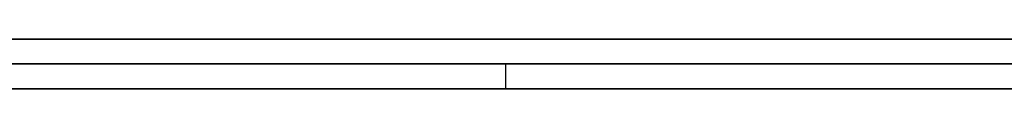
# Model space of a CAD drawing. Extents: x -3.09 to 3.09, y -0.36 to 1.94.
# Tile 26 of 168: x -2.227082 to -2.219157, y 1.8416 to 1.842. Entities that reach past the tile are written whole.
import ezdxf

# ---------------------------------------------------------------- set-up
doc = ezdxf.new("R2010")
doc.units = 0
doc.layers.get('0').update_dxf_attribs({"linetype": 'CONTINUOUS'})

# ---------------------------------------------------------------- blocks, each defined once
blk = doc.blocks.new('*U1')
at = {"extrusion": (0, 1, 0)}
for p, q in [((-3.01875, 1.842, 0.83), (3.01875, 1.842, 0.83)), ((3.01875, 1.842, -0.83), (-3.01875, 1.842, -0.83)), ((-2.92375, 1.842, -0.815), (2.92375, 1.842, -0.815)), ((2.92375, 1.842, 0.815), (-2.92375, 1.842, 0.815)), ((2.92375, 1.842, -0.7525), (-2.92375, 1.842, -0.7525)), ((-2.92375, 1.842, 0.7525), (2.92375, 1.842, 0.7525)), ((-2.71875, 1.842, -0.61), (-1.93875, 1.842, -0.61)), ((-1.93875, 1.842, -0.36), (-2.71875, 1.842, -0.36)), ((-2.45875, 1.842, -0.25), (-0.01875, 1.842, -0.25)), ((-0.01875, 1.842, 0.25), (-2.45875, 1.842, 0.25)), ((-1.93875, 1.8418, -0.61), (-2.71875, 1.8418, -0.61)), ((-2.71875, 1.8418, -0.36), (-1.93875, 1.8418, -0.36)), ((-2.45875, 1.8418, 0.25), (-0.01875, 1.8418, 0.25)), ((-0.01875, 1.8418, -0.25), (-2.45875, 1.8418, -0.25)), ((2.92375, 1.8416, -0.815), (-2.92375, 1.8416, -0.815)), ((-2.92375, 1.8416, 0.815), (2.92375, 1.8416, 0.815)), ((2.92375, 1.8416, -0.7525), (-2.92375, 1.8416, -0.7525)), ((-2.92375, 1.8416, 0.7525), (2.92375, 1.8416, 0.7525))]:
    blk.add_line(p, q, dxfattribs=at)
at = {"extrusion": (0, 0, -1)}
for p, q in [((-3.01875, 1.842, 0.83), (3.01875, 1.842, 0.83)), ((2.92375, 1.842, -0.7525), (-2.92375, 1.842, -0.7525)), ((2.92375, 1.842, 0.815), (-2.92375, 1.842, 0.815)), ((-1.93875, 1.842, -0.36), (-2.71875, 1.842, -0.36)), ((-0.01875, 1.842, 0.25), (-2.45875, 1.842, 0.25)), ((-2.71875, 1.8418, -0.36), (-1.93875, 1.8418, -0.36)), ((-2.45875, 1.8418, 0.25), (-0.01875, 1.8418, 0.25)), ((2.92375, 1.8416, -0.7525), (-2.92375, 1.8416, -0.7525)), ((-2.92375, 1.8416, 0.815), (2.92375, 1.8416, 0.815))]:
    blk.add_line(p, q, dxfattribs=at)
for p, q in [((3.01875, 1.842, -0.83), (-3.01875, 1.842, -0.83)), ((-2.92375, 1.842, 0.7525), (2.92375, 1.842, 0.7525)), ((-2.92375, 1.842, -0.815), (2.92375, 1.842, -0.815)), ((-2.71875, 1.842, -0.61), (-1.93875, 1.842, -0.61)), ((-2.45875, 1.842, -0.25), (-0.01875, 1.842, -0.25)), ((-1.93875, 1.8418, -0.61), (-2.71875, 1.8418, -0.61)), ((-0.01875, 1.8418, -0.25), (-2.45875, 1.8418, -0.25)), ((-2.2231723, 1.8418, -0.4604078), (-2.2231723, 1.8416, -0.4604078)), ((-2.2231723, 1.8418, -0.4604078), (-2.2231723, 1.8416, -0.4604078)), ((-2.92375, 1.8416, 0.7525), (2.92375, 1.8416, 0.7525)), ((2.92375, 1.8416, -0.815), (-2.92375, 1.8416, -0.815))]:
    blk.add_line(p, q)
for points in [[(-2.21904, 1.8418, -0.447397), (-2.21923, 1.8418, -0.447231), (-2.21941, 1.8418, -0.447065), (-2.2196, 1.8418, -0.446899), (-2.21978, 1.8418, -0.446735), (-2.21997, 1.8418, -0.446572), (-2.22016, 1.8418, -0.44641), (-2.22034, 1.8418, -0.446248), (-2.22053, 1.8418, -0.446087), (-2.22072, 1.8418, -0.445928), (-2.22091, 1.8418, -0.445769), (-2.2211, 1.8418, -0.445611), (-2.22129, 1.8418, -0.445454), (-2.22149, 1.8418, -0.445297), (-2.22168, 1.8418, -0.445142), (-2.22187, 1.8418, -0.444988), (-2.22207, 1.8418, -0.444834), (-2.22226, 1.8418, -0.444681), (-2.22246, 1.8418, -0.44453), (-2.22265, 1.8418, -0.444379), (-2.22285, 1.8418, -0.444229), (-2.22305, 1.8418, -0.44408), (-2.22325, 1.8418, -0.443931), (-2.22345, 1.8418, -0.443784), (-2.22365, 1.8418, -0.443637), (-2.22385, 1.8418, -0.443492), (-2.22405, 1.8418, -0.443347), (-2.22425, 1.8418, -0.443203), (-2.22445, 1.8418, -0.44306), (-2.22466, 1.8418, -0.442918), (-2.22486, 1.8418, -0.442777), (-2.22506, 1.8418, -0.442637), (-2.22527, 1.8418, -0.442498), (-2.22548, 1.8418, -0.442359), (-2.22568, 1.8418, -0.442221), (-2.22589, 1.8418, -0.442085), (-2.2261, 1.8418, -0.441949), (-2.22631, 1.8418, -0.441814), (-2.22652, 1.8418, -0.44168), (-2.22673, 1.8418, -0.441547), (-2.22694, 1.8418, -0.441414), (-2.22715, 1.8418, -0.441283)], [(-2.21904, 1.8418, -0.447397), (-2.21923, 1.8418, -0.447231), (-2.21941, 1.8418, -0.447065), (-2.2196, 1.8418, -0.446899), (-2.21978, 1.8418, -0.446735), (-2.21997, 1.8418, -0.446572), (-2.22016, 1.8418, -0.44641), (-2.22034, 1.8418, -0.446248), (-2.22053, 1.8418, -0.446087), (-2.22072, 1.8418, -0.445928), (-2.22091, 1.8418, -0.445769), (-2.2211, 1.8418, -0.445611), (-2.22129, 1.8418, -0.445454), (-2.22149, 1.8418, -0.445297), (-2.22168, 1.8418, -0.445142), (-2.22187, 1.8418, -0.444988), (-2.22207, 1.8418, -0.444834), (-2.22226, 1.8418, -0.444681), (-2.22246, 1.8418, -0.44453), (-2.22265, 1.8418, -0.444379), (-2.22285, 1.8418, -0.444229), (-2.22305, 1.8418, -0.44408), (-2.22325, 1.8418, -0.443931), (-2.22345, 1.8418, -0.443784), (-2.22365, 1.8418, -0.443637), (-2.22385, 1.8418, -0.443492), (-2.22405, 1.8418, -0.443347), (-2.22425, 1.8418, -0.443203), (-2.22445, 1.8418, -0.44306), (-2.22466, 1.8418, -0.442918), (-2.22486, 1.8418, -0.442777), (-2.22506, 1.8418, -0.442637), (-2.22527, 1.8418, -0.442498), (-2.22548, 1.8418, -0.442359), (-2.22568, 1.8418, -0.442221), (-2.22589, 1.8418, -0.442085), (-2.2261, 1.8418, -0.441949), (-2.22631, 1.8418, -0.441814), (-2.22652, 1.8418, -0.44168), (-2.22673, 1.8418, -0.441547), (-2.22694, 1.8418, -0.441414), (-2.22715, 1.8418, -0.441283)], [(-2.22713, 1.8418, -0.455733), (-2.227, 1.8418, -0.455864), (-2.22688, 1.8418, -0.455996), (-2.22675, 1.8418, -0.456129), (-2.22662, 1.8418, -0.456263), (-2.22649, 1.8418, -0.456397), (-2.22637, 1.8418, -0.456531), (-2.22624, 1.8418, -0.456667), (-2.22612, 1.8418, -0.456803), (-2.22599, 1.8418, -0.456939), (-2.22587, 1.8418, -0.457076), (-2.22575, 1.8418, -0.457214), (-2.22562, 1.8418, -0.457353), (-2.2255, 1.8418, -0.457492), (-2.22538, 1.8418, -0.457632), (-2.22526, 1.8418, -0.457772), (-2.22514, 1.8418, -0.457913), (-2.22502, 1.8418, -0.458055), (-2.2249, 1.8418, -0.458197), (-2.22478, 1.8418, -0.45834), (-2.22466, 1.8418, -0.458483), (-2.22454, 1.8418, -0.458628), (-2.22443, 1.8418, -0.458773), (-2.22431, 1.8418, -0.458918), (-2.22419, 1.8418, -0.459064), (-2.22408, 1.8418, -0.459211), (-2.22396, 1.8418, -0.459358), (-2.22385, 1.8418, -0.459506), (-2.22373, 1.8418, -0.459655), (-2.22362, 1.8418, -0.459804), (-2.22351, 1.8418, -0.459954), (-2.2234, 1.8418, -0.460105), (-2.22328, 1.8418, -0.460256), (-2.22317, 1.8418, -0.460408)], [(-2.22713, 1.8418, -0.455733), (-2.227, 1.8418, -0.455864), (-2.22688, 1.8418, -0.455996), (-2.22675, 1.8418, -0.456129), (-2.22662, 1.8418, -0.456263), (-2.22649, 1.8418, -0.456397), (-2.22637, 1.8418, -0.456531), (-2.22624, 1.8418, -0.456667), (-2.22612, 1.8418, -0.456803), (-2.22599, 1.8418, -0.456939), (-2.22587, 1.8418, -0.457076), (-2.22575, 1.8418, -0.457214), (-2.22562, 1.8418, -0.457353), (-2.2255, 1.8418, -0.457492), (-2.22538, 1.8418, -0.457632), (-2.22526, 1.8418, -0.457772), (-2.22514, 1.8418, -0.457913), (-2.22502, 1.8418, -0.458055), (-2.2249, 1.8418, -0.458197), (-2.22478, 1.8418, -0.45834), (-2.22466, 1.8418, -0.458483), (-2.22454, 1.8418, -0.458628), (-2.22443, 1.8418, -0.458773), (-2.22431, 1.8418, -0.458918), (-2.22419, 1.8418, -0.459064), (-2.22408, 1.8418, -0.459211), (-2.22396, 1.8418, -0.459358), (-2.22385, 1.8418, -0.459506), (-2.22373, 1.8418, -0.459655), (-2.22362, 1.8418, -0.459804), (-2.22351, 1.8418, -0.459954), (-2.2234, 1.8418, -0.460105), (-2.22328, 1.8418, -0.460256), (-2.22317, 1.8418, -0.460408)], [(-2.21915, 1.8418, -0.519957), (-2.2193, 1.8418, -0.520104), (-2.21945, 1.8418, -0.52025), (-2.21961, 1.8418, -0.520394), (-2.21976, 1.8418, -0.520537), (-2.21991, 1.8418, -0.520678), (-2.22007, 1.8418, -0.520817), (-2.22022, 1.8418, -0.520955), (-2.22038, 1.8418, -0.521091), (-2.22054, 1.8418, -0.521226), (-2.2207, 1.8418, -0.521359), (-2.22086, 1.8418, -0.52149), (-2.22102, 1.8418, -0.52162), (-2.22119, 1.8418, -0.521748), (-2.22135, 1.8418, -0.521874), (-2.22152, 1.8418, -0.521999), (-2.22168, 1.8418, -0.522122), (-2.22185, 1.8418, -0.522244), (-2.22202, 1.8418, -0.522364), (-2.22219, 1.8418, -0.522482), (-2.22237, 1.8418, -0.522599), (-2.22254, 1.8418, -0.522714), (-2.22271, 1.8418, -0.522828), (-2.22289, 1.8418, -0.52294), (-2.22306, 1.8418, -0.52305), (-2.22324, 1.8418, -0.523159), (-2.22342, 1.8418, -0.523266), (-2.2236, 1.8418, -0.523372), (-2.22378, 1.8418, -0.523476), (-2.22397, 1.8418, -0.523578), (-2.22415, 1.8418, -0.523679), (-2.22433, 1.8418, -0.523778), (-2.22452, 1.8418, -0.523875), (-2.22471, 1.8418, -0.523971), (-2.2249, 1.8418, -0.524065), (-2.22509, 1.8418, -0.524158), (-2.22528, 1.8418, -0.524249), (-2.22547, 1.8418, -0.524338), (-2.22566, 1.8418, -0.524426), (-2.22586, 1.8418, -0.524512), (-2.22605, 1.8418, -0.524597), (-2.22625, 1.8418, -0.52468), (-2.22645, 1.8418, -0.524761), (-2.22665, 1.8418, -0.524841), (-2.22685, 1.8418, -0.524919), (-2.22705, 1.8418, -0.524996), (-2.22725, 1.8418, -0.525071)], [(-2.21915, 1.8418, -0.519957), (-2.2193, 1.8418, -0.520104), (-2.21945, 1.8418, -0.52025), (-2.21961, 1.8418, -0.520394), (-2.21976, 1.8418, -0.520537), (-2.21991, 1.8418, -0.520678), (-2.22007, 1.8418, -0.520817), (-2.22022, 1.8418, -0.520955), (-2.22038, 1.8418, -0.521091), (-2.22054, 1.8418, -0.521226), (-2.2207, 1.8418, -0.521359), (-2.22086, 1.8418, -0.52149), (-2.22102, 1.8418, -0.52162), (-2.22119, 1.8418, -0.521748), (-2.22135, 1.8418, -0.521874), (-2.22152, 1.8418, -0.521999), (-2.22168, 1.8418, -0.522122), (-2.22185, 1.8418, -0.522244), (-2.22202, 1.8418, -0.522364), (-2.22219, 1.8418, -0.522482), (-2.22237, 1.8418, -0.522599), (-2.22254, 1.8418, -0.522714), (-2.22271, 1.8418, -0.522828), (-2.22289, 1.8418, -0.52294), (-2.22306, 1.8418, -0.52305), (-2.22324, 1.8418, -0.523159), (-2.22342, 1.8418, -0.523266), (-2.2236, 1.8418, -0.523372), (-2.22378, 1.8418, -0.523476), (-2.22397, 1.8418, -0.523578), (-2.22415, 1.8418, -0.523679), (-2.22433, 1.8418, -0.523778), (-2.22452, 1.8418, -0.523875), (-2.22471, 1.8418, -0.523971), (-2.2249, 1.8418, -0.524065), (-2.22509, 1.8418, -0.524158), (-2.22528, 1.8418, -0.524249), (-2.22547, 1.8418, -0.524338), (-2.22566, 1.8418, -0.524426), (-2.22586, 1.8418, -0.524512), (-2.22605, 1.8418, -0.524597), (-2.22625, 1.8418, -0.52468), (-2.22645, 1.8418, -0.524761), (-2.22665, 1.8418, -0.524841), (-2.22685, 1.8418, -0.524919), (-2.22705, 1.8418, -0.524996), (-2.22725, 1.8418, -0.525071)], [(-2.22736, 1.8418, -0.5371), (-2.22703, 1.8418, -0.537048), (-2.2267, 1.8418, -0.536994), (-2.22637, 1.8418, -0.536937), (-2.22605, 1.8418, -0.536879), (-2.22572, 1.8418, -0.536818), (-2.2254, 1.8418, -0.536755), (-2.22508, 1.8418, -0.53669), (-2.22476, 1.8418, -0.536623), (-2.22444, 1.8418, -0.536554), (-2.22412, 1.8418, -0.536483), (-2.22381, 1.8418, -0.536409), (-2.22349, 1.8418, -0.536333), (-2.22318, 1.8418, -0.536256), (-2.22287, 1.8418, -0.536176), (-2.22256, 1.8418, -0.536094), (-2.22226, 1.8418, -0.53601), (-2.22195, 1.8418, -0.535923), (-2.22165, 1.8418, -0.535835), (-2.22135, 1.8418, -0.535744), (-2.22105, 1.8418, -0.535652), (-2.22075, 1.8418, -0.535557), (-2.22045, 1.8418, -0.53546), (-2.22016, 1.8418, -0.535361), (-2.21986, 1.8418, -0.53526), (-2.21957, 1.8418, -0.535157), (-2.21928, 1.8418, -0.535051), (-2.21899, 1.8418, -0.534943)], [(-2.22736, 1.8418, -0.5371), (-2.22703, 1.8418, -0.537048), (-2.2267, 1.8418, -0.536994), (-2.22637, 1.8418, -0.536937), (-2.22605, 1.8418, -0.536879), (-2.22572, 1.8418, -0.536818), (-2.2254, 1.8418, -0.536755), (-2.22508, 1.8418, -0.53669), (-2.22476, 1.8418, -0.536623), (-2.22444, 1.8418, -0.536554), (-2.22412, 1.8418, -0.536483), (-2.22381, 1.8418, -0.536409), (-2.22349, 1.8418, -0.536333), (-2.22318, 1.8418, -0.536256), (-2.22287, 1.8418, -0.536176), (-2.22256, 1.8418, -0.536094), (-2.22226, 1.8418, -0.53601), (-2.22195, 1.8418, -0.535923), (-2.22165, 1.8418, -0.535835), (-2.22135, 1.8418, -0.535744), (-2.22105, 1.8418, -0.535652), (-2.22075, 1.8418, -0.535557), (-2.22045, 1.8418, -0.53546), (-2.22016, 1.8418, -0.535361), (-2.21986, 1.8418, -0.53526), (-2.21957, 1.8418, -0.535157), (-2.21928, 1.8418, -0.535051), (-2.21899, 1.8418, -0.534943)], [(-2.22317, 1.8418, -0.460408), (-2.22305, 1.8418, -0.460569), (-2.22294, 1.8418, -0.46073), (-2.22282, 1.8418, -0.460892), (-2.22271, 1.8418, -0.461054), (-2.22259, 1.8418, -0.461216), (-2.22248, 1.8418, -0.461379), (-2.22236, 1.8418, -0.461542), (-2.22225, 1.8418, -0.461706), (-2.22213, 1.8418, -0.46187), (-2.22202, 1.8418, -0.462034), (-2.22191, 1.8418, -0.462199), (-2.2218, 1.8418, -0.462364), (-2.22169, 1.8418, -0.462529), (-2.22158, 1.8418, -0.462695), (-2.22147, 1.8418, -0.462862), (-2.22136, 1.8418, -0.463028), (-2.22125, 1.8418, -0.463195), (-2.22115, 1.8418, -0.463363), (-2.22104, 1.8418, -0.463531), (-2.22093, 1.8418, -0.463699), (-2.22083, 1.8418, -0.463867), (-2.22072, 1.8418, -0.464036), (-2.22062, 1.8418, -0.464206), (-2.22051, 1.8418, -0.464375), (-2.22041, 1.8418, -0.464546), (-2.22031, 1.8418, -0.464716), (-2.22021, 1.8418, -0.464887), (-2.2201, 1.8418, -0.465058), (-2.22, 1.8418, -0.46523), (-2.2199, 1.8418, -0.465402), (-2.2198, 1.8418, -0.465574), (-2.2197, 1.8418, -0.465747), (-2.21961, 1.8418, -0.46592), (-2.21951, 1.8418, -0.466094), (-2.21941, 1.8418, -0.466268), (-2.21931, 1.8418, -0.466442), (-2.21922, 1.8418, -0.466617), (-2.21912, 1.8418, -0.466792)], [(-2.22317, 1.8418, -0.460408), (-2.22305, 1.8418, -0.460569), (-2.22294, 1.8418, -0.46073), (-2.22282, 1.8418, -0.460892), (-2.22271, 1.8418, -0.461054), (-2.22259, 1.8418, -0.461216), (-2.22248, 1.8418, -0.461379), (-2.22236, 1.8418, -0.461542), (-2.22225, 1.8418, -0.461706), (-2.22213, 1.8418, -0.46187), (-2.22202, 1.8418, -0.462034), (-2.22191, 1.8418, -0.462199), (-2.2218, 1.8418, -0.462364), (-2.22169, 1.8418, -0.462529), (-2.22158, 1.8418, -0.462695), (-2.22147, 1.8418, -0.462862), (-2.22136, 1.8418, -0.463028), (-2.22125, 1.8418, -0.463195), (-2.22115, 1.8418, -0.463363), (-2.22104, 1.8418, -0.463531), (-2.22093, 1.8418, -0.463699), (-2.22083, 1.8418, -0.463867), (-2.22072, 1.8418, -0.464036), (-2.22062, 1.8418, -0.464206), (-2.22051, 1.8418, -0.464375), (-2.22041, 1.8418, -0.464546), (-2.22031, 1.8418, -0.464716), (-2.22021, 1.8418, -0.464887), (-2.2201, 1.8418, -0.465058), (-2.22, 1.8418, -0.46523), (-2.2199, 1.8418, -0.465402), (-2.2198, 1.8418, -0.465574), (-2.2197, 1.8418, -0.465747), (-2.21961, 1.8418, -0.46592), (-2.21951, 1.8418, -0.466094), (-2.21941, 1.8418, -0.466268), (-2.21931, 1.8418, -0.466442), (-2.21922, 1.8418, -0.466617), (-2.21912, 1.8418, -0.466792)], [(-2.2273, 1.8416, -0.441191), (-2.22698, 1.8416, -0.441388), (-2.22666, 1.8416, -0.441587), (-2.22635, 1.8416, -0.441789), (-2.22603, 1.8416, -0.441992), (-2.22572, 1.8416, -0.442197), (-2.22541, 1.8416, -0.442404), (-2.2251, 1.8416, -0.442613), (-2.22479, 1.8416, -0.442824), (-2.22449, 1.8416, -0.443037), (-2.22418, 1.8416, -0.443252), (-2.22388, 1.8416, -0.443469), (-2.22358, 1.8416, -0.443688), (-2.22328, 1.8416, -0.443909), (-2.22298, 1.8416, -0.444132), (-2.22268, 1.8416, -0.444357), (-2.22239, 1.8416, -0.444584), (-2.22209, 1.8416, -0.444814), (-2.2218, 1.8416, -0.445045), (-2.22151, 1.8416, -0.445278), (-2.22122, 1.8416, -0.445513), (-2.22093, 1.8416, -0.44575), (-2.22065, 1.8416, -0.445989), (-2.22036, 1.8416, -0.44623), (-2.22008, 1.8416, -0.446473), (-2.2198, 1.8416, -0.446719), (-2.21952, 1.8416, -0.446966), (-2.21924, 1.8416, -0.447215), (-2.21897, 1.8416, -0.447466)], [(-2.2273, 1.8416, -0.441191), (-2.22698, 1.8416, -0.441388), (-2.22666, 1.8416, -0.441587), (-2.22635, 1.8416, -0.441789), (-2.22603, 1.8416, -0.441992), (-2.22572, 1.8416, -0.442197), (-2.22541, 1.8416, -0.442404), (-2.2251, 1.8416, -0.442613), (-2.22479, 1.8416, -0.442824), (-2.22449, 1.8416, -0.443037), (-2.22418, 1.8416, -0.443252), (-2.22388, 1.8416, -0.443469), (-2.22358, 1.8416, -0.443688), (-2.22328, 1.8416, -0.443909), (-2.22298, 1.8416, -0.444132), (-2.22268, 1.8416, -0.444357), (-2.22239, 1.8416, -0.444584), (-2.22209, 1.8416, -0.444814), (-2.2218, 1.8416, -0.445045), (-2.22151, 1.8416, -0.445278), (-2.22122, 1.8416, -0.445513), (-2.22093, 1.8416, -0.44575), (-2.22065, 1.8416, -0.445989), (-2.22036, 1.8416, -0.44623), (-2.22008, 1.8416, -0.446473), (-2.2198, 1.8416, -0.446719), (-2.21952, 1.8416, -0.446966), (-2.21924, 1.8416, -0.447215), (-2.21897, 1.8416, -0.447466)], [(-2.22714, 1.8416, -0.455721), (-2.22695, 1.8416, -0.455919), (-2.22676, 1.8416, -0.456119), (-2.22657, 1.8416, -0.456319), (-2.22638, 1.8416, -0.456522), (-2.22619, 1.8416, -0.456725), (-2.226, 1.8416, -0.456931), (-2.22582, 1.8416, -0.457137), (-2.22563, 1.8416, -0.457345), (-2.22545, 1.8416, -0.457554), (-2.22527, 1.8416, -0.457765), (-2.22508, 1.8416, -0.457978), (-2.2249, 1.8416, -0.458191), (-2.22473, 1.8416, -0.458407), (-2.22455, 1.8416, -0.458623), (-2.22437, 1.8416, -0.458841), (-2.2242, 1.8416, -0.459061), (-2.22402, 1.8416, -0.459282), (-2.22385, 1.8416, -0.459504), (-2.22368, 1.8416, -0.459728), (-2.22351, 1.8416, -0.459953), (-2.22334, 1.8416, -0.46018), (-2.22317, 1.8416, -0.460408)], [(-2.22714, 1.8416, -0.455721), (-2.22695, 1.8416, -0.455919), (-2.22676, 1.8416, -0.456119), (-2.22657, 1.8416, -0.456319), (-2.22638, 1.8416, -0.456522), (-2.22619, 1.8416, -0.456725), (-2.226, 1.8416, -0.456931), (-2.22582, 1.8416, -0.457137), (-2.22563, 1.8416, -0.457345), (-2.22545, 1.8416, -0.457554), (-2.22527, 1.8416, -0.457765), (-2.22508, 1.8416, -0.457978), (-2.2249, 1.8416, -0.458191), (-2.22473, 1.8416, -0.458407), (-2.22455, 1.8416, -0.458623), (-2.22437, 1.8416, -0.458841), (-2.2242, 1.8416, -0.459061), (-2.22402, 1.8416, -0.459282), (-2.22385, 1.8416, -0.459504), (-2.22368, 1.8416, -0.459728), (-2.22351, 1.8416, -0.459953), (-2.22334, 1.8416, -0.46018), (-2.22317, 1.8416, -0.460408)], [(-2.21897, 1.8416, -0.519771), (-2.21919, 1.8416, -0.519995), (-2.21942, 1.8416, -0.520216), (-2.21965, 1.8416, -0.520433), (-2.21988, 1.8416, -0.520646), (-2.22011, 1.8416, -0.520855), (-2.22035, 1.8416, -0.521061), (-2.22059, 1.8416, -0.521263), (-2.22083, 1.8416, -0.521462), (-2.22107, 1.8416, -0.521657), (-2.22132, 1.8416, -0.521848), (-2.22157, 1.8416, -0.522036), (-2.22182, 1.8416, -0.52222), (-2.22207, 1.8416, -0.5224), (-2.22233, 1.8416, -0.522577), (-2.22259, 1.8416, -0.52275), (-2.22286, 1.8416, -0.52292), (-2.22312, 1.8416, -0.523085), (-2.22339, 1.8416, -0.523248), (-2.22366, 1.8416, -0.523406), (-2.22394, 1.8416, -0.523561), (-2.22421, 1.8416, -0.523712), (-2.22449, 1.8416, -0.52386), (-2.22477, 1.8416, -0.524004), (-2.22506, 1.8416, -0.524144), (-2.22534, 1.8416, -0.524281), (-2.22563, 1.8416, -0.524414), (-2.22593, 1.8416, -0.524543), (-2.22622, 1.8416, -0.524669), (-2.22652, 1.8416, -0.524791), (-2.22682, 1.8416, -0.524909), (-2.22712, 1.8416, -0.525024)], [(-2.21897, 1.8416, -0.519771), (-2.21919, 1.8416, -0.519995), (-2.21942, 1.8416, -0.520216), (-2.21965, 1.8416, -0.520433), (-2.21988, 1.8416, -0.520646), (-2.22011, 1.8416, -0.520855), (-2.22035, 1.8416, -0.521061), (-2.22059, 1.8416, -0.521263), (-2.22083, 1.8416, -0.521462), (-2.22107, 1.8416, -0.521657), (-2.22132, 1.8416, -0.521848), (-2.22157, 1.8416, -0.522036), (-2.22182, 1.8416, -0.52222), (-2.22207, 1.8416, -0.5224), (-2.22233, 1.8416, -0.522577), (-2.22259, 1.8416, -0.52275), (-2.22286, 1.8416, -0.52292), (-2.22312, 1.8416, -0.523085), (-2.22339, 1.8416, -0.523248), (-2.22366, 1.8416, -0.523406), (-2.22394, 1.8416, -0.523561), (-2.22421, 1.8416, -0.523712), (-2.22449, 1.8416, -0.52386), (-2.22477, 1.8416, -0.524004), (-2.22506, 1.8416, -0.524144), (-2.22534, 1.8416, -0.524281), (-2.22563, 1.8416, -0.524414), (-2.22593, 1.8416, -0.524543), (-2.22622, 1.8416, -0.524669), (-2.22652, 1.8416, -0.524791), (-2.22682, 1.8416, -0.524909), (-2.22712, 1.8416, -0.525024)], [(-2.21896, 1.8416, -0.534929), (-2.21939, 1.8416, -0.53509), (-2.21983, 1.8416, -0.535247), (-2.22027, 1.8416, -0.535399), (-2.22071, 1.8416, -0.535546), (-2.22116, 1.8416, -0.535688), (-2.22162, 1.8416, -0.535825), (-2.22207, 1.8416, -0.535958), (-2.22253, 1.8416, -0.536085), (-2.223, 1.8416, -0.536208), (-2.22346, 1.8416, -0.536326), (-2.22394, 1.8416, -0.536439), (-2.22441, 1.8416, -0.536548), (-2.22489, 1.8416, -0.536651), (-2.22537, 1.8416, -0.53675), (-2.22586, 1.8416, -0.536844), (-2.22635, 1.8416, -0.536933), (-2.22684, 1.8416, -0.537018), (-2.22734, 1.8416, -0.537097)], [(-2.21896, 1.8416, -0.534929), (-2.21939, 1.8416, -0.53509), (-2.21983, 1.8416, -0.535247), (-2.22027, 1.8416, -0.535399), (-2.22071, 1.8416, -0.535546), (-2.22116, 1.8416, -0.535688), (-2.22162, 1.8416, -0.535825), (-2.22207, 1.8416, -0.535958), (-2.22253, 1.8416, -0.536085), (-2.223, 1.8416, -0.536208), (-2.22346, 1.8416, -0.536326), (-2.22394, 1.8416, -0.536439), (-2.22441, 1.8416, -0.536548), (-2.22489, 1.8416, -0.536651), (-2.22537, 1.8416, -0.53675), (-2.22586, 1.8416, -0.536844), (-2.22635, 1.8416, -0.536933), (-2.22684, 1.8416, -0.537018), (-2.22734, 1.8416, -0.537097)], [(-2.22317, 1.8416, -0.460408), (-2.223, 1.8416, -0.46065), (-2.22282, 1.8416, -0.460893), (-2.22265, 1.8416, -0.461137), (-2.22247, 1.8416, -0.461381), (-2.2223, 1.8416, -0.461627), (-2.22213, 1.8416, -0.461874), (-2.22196, 1.8416, -0.462121), (-2.2218, 1.8416, -0.462369), (-2.22163, 1.8416, -0.462618), (-2.22147, 1.8416, -0.462868), (-2.2213, 1.8416, -0.463119), (-2.22114, 1.8416, -0.463371), (-2.22098, 1.8416, -0.463623), (-2.22082, 1.8416, -0.463877), (-2.22066, 1.8416, -0.464131), (-2.22051, 1.8416, -0.464386), (-2.22035, 1.8416, -0.464642), (-2.2202, 1.8416, -0.464899), (-2.22005, 1.8416, -0.465157), (-2.2199, 1.8416, -0.465416), (-2.21975, 1.8416, -0.465675), (-2.2196, 1.8416, -0.465935), (-2.21945, 1.8416, -0.466197), (-2.21931, 1.8416, -0.466459), (-2.21916, 1.8416, -0.466722), (-2.21902, 1.8416, -0.466986)], [(-2.22317, 1.8416, -0.460408), (-2.223, 1.8416, -0.46065), (-2.22282, 1.8416, -0.460893), (-2.22265, 1.8416, -0.461137), (-2.22247, 1.8416, -0.461381), (-2.2223, 1.8416, -0.461627), (-2.22213, 1.8416, -0.461874), (-2.22196, 1.8416, -0.462121), (-2.2218, 1.8416, -0.462369), (-2.22163, 1.8416, -0.462618), (-2.22147, 1.8416, -0.462868), (-2.2213, 1.8416, -0.463119), (-2.22114, 1.8416, -0.463371), (-2.22098, 1.8416, -0.463623), (-2.22082, 1.8416, -0.463877), (-2.22066, 1.8416, -0.464131), (-2.22051, 1.8416, -0.464386), (-2.22035, 1.8416, -0.464642), (-2.2202, 1.8416, -0.464899), (-2.22005, 1.8416, -0.465157), (-2.2199, 1.8416, -0.465416), (-2.21975, 1.8416, -0.465675), (-2.2196, 1.8416, -0.465935), (-2.21945, 1.8416, -0.466197), (-2.21931, 1.8416, -0.466459), (-2.21916, 1.8416, -0.466722), (-2.21902, 1.8416, -0.466986)]]:
    blk.add_polyline3d(points)

msp = doc.modelspace()

# ---------------------------------------------------------------- block references
msp.add_blockref('*U1', (0, 0))

doc.saveas('drawing.dxf')
